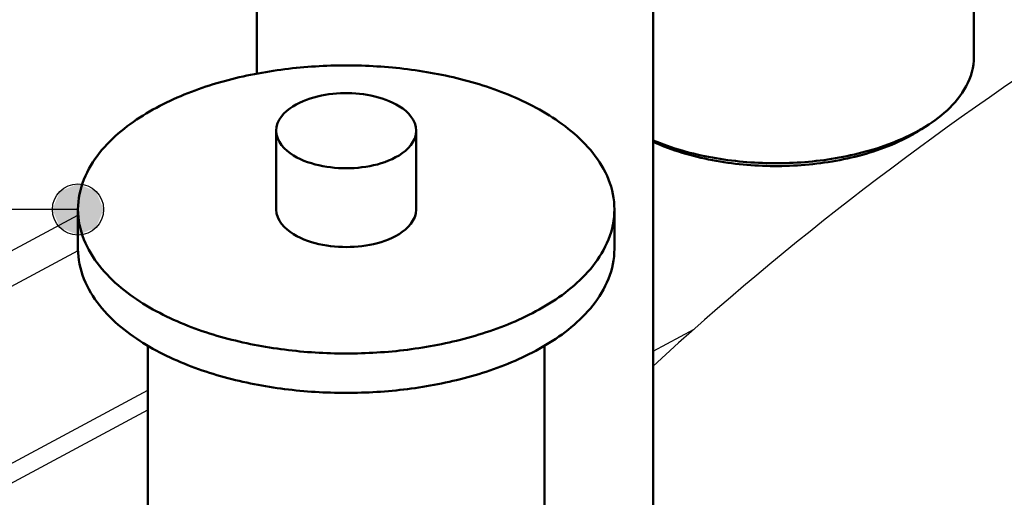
# Model space of a CAD drawing. Header units: millimetres. Extents: x 0 to 841, y 0 to 594.
# Tile 12 of 50: x 190 to 220, y 359 to 374. Entities that reach past the tile are written whole.
import ezdxf

# ---------------------------------------------------------------- set-up
doc = ezdxf.new("R2010")
doc.units = ezdxf.units.MM
for name, color, linetype, lineweight in [('ACH', 7, 'CONTINUOUS', 13), ('COTA', 7, 'CONTINUOUS', 25), ('FINA', 7, 'CONTINUOUS', 25), ('VIS', 7, 'CONTINUOUS', 50)]:
    doc.layers.add(name, color=color, linetype=linetype, lineweight=lineweight)

msp = doc.modelspace()

# ---------------------------------------------------------------- hatches: boundary and pattern name
at = {"layer": 'ACH'}
h = msp.add_hatch(color=7, dxfattribs=at)
h.dxf.hatch_style = 1
h.paths.add_polyline_path([(192.282, 368.413), (192.048, 368.978), (191.482, 369.213), (190.917, 368.978), (190.682, 368.413), (190.917, 367.847), (191.482, 367.613), (192.048, 367.847)])

# ---------------------------------------------------------------- linework, layer by layer
at = {"layer": 'COTA'}
msp.add_line((191.482, 368.413), (176.568, 368.413), dxfattribs=at)
msp.add_circle((191.482, 368.413), 0.8, dxfattribs=at)
at = {"layer": 'FINA'}
for points in [[(219.498, 395.745), (219.498, 373.186)], [(197.07, 380.354), (197.07, 372.657)], [(209.467, 380.354), (209.467, 357.794)], [(218.081, 371.068), (218.181, 371.135), (218.28, 371.205), (218.377, 371.277), (218.472, 371.352), (218.564, 371.429), (218.654, 371.51), (218.742, 371.593), (218.826, 371.679), (218.908, 371.768), (218.985, 371.861), (219.059, 371.956), (219.129, 372.055), (219.194, 372.157), (219.254, 372.261), (219.309, 372.369), (219.357, 372.48), (219.399, 372.593), (219.434, 372.708), (219.462, 372.826), (219.482, 372.945), (219.494, 373.065), (219.498, 373.186)], [(208.254, 368.413), (208.251, 368.533), (208.242, 368.653), (208.227, 368.773), (208.206, 368.891), (208.18, 369.009), (208.148, 369.125), (208.111, 369.239), (208.069, 369.352), (208.023, 369.463), (207.971, 369.572), (207.916, 369.679), (207.856, 369.783), (207.793, 369.886), (207.726, 369.986), (207.655, 370.083), (207.582, 370.179), (207.506, 370.272), (207.427, 370.363), (207.345, 370.451), (207.261, 370.538), (207.175, 370.622), (207.087, 370.704), (206.997, 370.784), (206.905, 370.862), (206.812, 370.937), (206.716, 371.011), (206.62, 371.083), (206.522, 371.153), (206.423, 371.221), (206.322, 371.287), (206.221, 371.352), (206.118, 371.415), (206.014, 371.476), (205.909, 371.535), (205.804, 371.593), (205.697, 371.649), (205.59, 371.704), (205.482, 371.757), (205.373, 371.809), (205.264, 371.859), (205.154, 371.908), (205.043, 371.955), (204.932, 372.001), (204.82, 372.046), (204.708, 372.09), (204.595, 372.132), (204.482, 372.172), (204.368, 372.212), (204.254, 372.25), (204.14, 372.287), (204.025, 372.323), (203.909, 372.358), (203.794, 372.391), (203.678, 372.424), (203.561, 372.455), (203.445, 372.485), (203.328, 372.514), (203.211, 372.542), (203.094, 372.569), (202.976, 372.594), (202.858, 372.619), (202.74, 372.643), (202.622, 372.665), (202.503, 372.687), (202.385, 372.708), (202.266, 372.727), (202.147, 372.746), (202.028, 372.763), (201.909, 372.78), (201.789, 372.795), (201.67, 372.81), (201.55, 372.824), (201.43, 372.836), (201.311, 372.848), (201.191, 372.859), (201.071, 372.869), (200.951, 372.877), (200.831, 372.885), (200.71, 372.892), (200.59, 372.898), (200.47, 372.903), (200.35, 372.908), (200.229, 372.911), (200.109, 372.913), (199.988, 372.915), (199.868, 372.915), (199.748, 372.915), (199.627, 372.913), (199.507, 372.911), (199.387, 372.908), (199.266, 372.903), (199.146, 372.898), (199.026, 372.892), (198.906, 372.885), (198.785, 372.877), (198.665, 372.869), (198.545, 372.859), (198.425, 372.848), (198.306, 372.836), (198.186, 372.824), (198.066, 372.81), (197.947, 372.795), (197.827, 372.78), (197.708, 372.763), (197.589, 372.746), (197.47, 372.727), (197.351, 372.708), (197.233, 372.687), (197.114, 372.665), (196.996, 372.643), (196.878, 372.619), (196.76, 372.594), (196.643, 372.569), (196.525, 372.542), (196.408, 372.514), (196.291, 372.485), (196.175, 372.455), (196.058, 372.424), (195.942, 372.391), (195.827, 372.358), (195.712, 372.323), (195.597, 372.287), (195.482, 372.25), (195.368, 372.212), (195.254, 372.172), (195.141, 372.132), (195.028, 372.09), (194.916, 372.046), (194.804, 372.001), (194.693, 371.955), (194.582, 371.908), (194.472, 371.859), (194.363, 371.809), (194.254, 371.757), (194.146, 371.704), (194.039, 371.649), (193.932, 371.593), (193.827, 371.535), (193.722, 371.476), (193.618, 371.415), (193.516, 371.352), (193.414, 371.287), (193.314, 371.221), (193.214, 371.153), (193.116, 371.083), (193.02, 371.011), (192.925, 370.937), (192.831, 370.862), (192.739, 370.784), (192.649, 370.704), (192.561, 370.622), (192.475, 370.538), (192.391, 370.451), (192.31, 370.363), (192.231, 370.272), (192.154, 370.179), (192.081, 370.083), (192.011, 369.986), (191.944, 369.886), (191.88, 369.783), (191.821, 369.679), (191.765, 369.572), (191.714, 369.463), (191.667, 369.352), (191.625, 369.239), (191.588, 369.125), (191.556, 369.009), (191.53, 368.891), (191.509, 368.773), (191.494, 368.653), (191.485, 368.533), (191.482, 368.413)], [(220.868, 372.526), (220.424, 372.221), (219.981, 371.914), (219.54, 371.606), (219.1, 371.294), (218.662, 370.981), (218.226, 370.666), (217.791, 370.348), (217.357, 370.028), (216.925, 369.706), (216.495, 369.382), (216.067, 369.056), (215.64, 368.727), (215.215, 368.396), (214.792, 368.063), (214.371, 367.727), (213.951, 367.389), (213.533, 367.049), (213.118, 366.707), (212.704, 366.362), (212.292, 366.015), (211.882, 365.665), (211.474, 365.314), (211.068, 364.959), (210.665, 364.603), (210.263, 364.244), (209.864, 363.882), (209.467, 363.518)], [(202.056, 370.874), (202.044, 370.993), (202.012, 371.108), (201.96, 371.217), (201.894, 371.317), (201.816, 371.408), (201.729, 371.491), (201.636, 371.566), (201.536, 371.633), (201.433, 371.694), (201.326, 371.749), (201.217, 371.798), (201.105, 371.842), (200.992, 371.881), (200.877, 371.916), (200.761, 371.946), (200.643, 371.972), (200.525, 371.994), (200.407, 372.012), (200.287, 372.026), (200.168, 372.037), (200.048, 372.044), (199.928, 372.048), (199.808, 372.048), (199.688, 372.044), (199.568, 372.037), (199.449, 372.026), (199.33, 372.012), (199.211, 371.994), (199.093, 371.972), (198.976, 371.946), (198.859, 371.916), (198.744, 371.881), (198.631, 371.842), (198.519, 371.798), (198.41, 371.749), (198.303, 371.694), (198.2, 371.633), (198.101, 371.566), (198.007, 371.491), (197.92, 371.408), (197.842, 371.317), (197.776, 371.217), (197.725, 371.108), (197.692, 370.993), (197.68, 370.874)], [(217.683, 370.833), (217.75, 370.87), (217.818, 370.907), (217.884, 370.946), (217.95, 370.986), (218.016, 371.026), (218.081, 371.068)], [(217.856, 370.922), (218.081, 371.068)], [(217.856, 370.922), (217.874, 370.934), (217.893, 370.946), (217.911, 370.958), (217.929, 370.97), (217.947, 370.982), (217.965, 370.995)], [(197.68, 370.874), (197.692, 370.751), (197.727, 370.634), (197.78, 370.523), (197.849, 370.421), (197.93, 370.329), (198.02, 370.245), (198.117, 370.17), (198.219, 370.102), (198.326, 370.041), (198.436, 369.986), (198.548, 369.937), (198.663, 369.893), (198.78, 369.855), (198.898, 369.821), (199.017, 369.792), (199.137, 369.766), (199.259, 369.746), (199.38, 369.729), (199.502, 369.716), (199.625, 369.706), (199.748, 369.701), (199.871, 369.699), (199.993, 369.701), (200.116, 369.707), (200.239, 369.716), (200.361, 369.729), (200.483, 369.746), (200.604, 369.767), (200.724, 369.793), (200.843, 369.822), (200.961, 369.856), (201.078, 369.895), (201.193, 369.939), (201.305, 369.988), (201.415, 370.043)], [(197.68, 370.874), (197.68, 368.413)], [(201.415, 370.043), (201.521, 370.104), (201.623, 370.172), (201.719, 370.247), (201.808, 370.331), (201.888, 370.423), (201.957, 370.525), (202.01, 370.635), (202.044, 370.752), (202.056, 370.874)], [(202.056, 370.874), (202.056, 368.413)], [(209.467, 370.571), (209.579, 370.525), (209.691, 370.48), (209.804, 370.438), (209.918, 370.397), (210.032, 370.358), (210.147, 370.321), (210.262, 370.285), (210.378, 370.251), (210.495, 370.218), (210.611, 370.187), (210.729, 370.158), (210.846, 370.13), (210.964, 370.103), (211.082, 370.078), (211.201, 370.055), (211.319, 370.032), (211.438, 370.012), (211.558, 369.992), (211.677, 369.974), (211.797, 369.957), (211.917, 369.942), (212.037, 369.928), (212.157, 369.915), (212.277, 369.904), (212.397, 369.894), (212.518, 369.885), (212.638, 369.877), (212.759, 369.871), (212.88, 369.866), (213.001, 369.862), (213.121, 369.859), (213.242, 369.858), (213.363, 369.858), (213.484, 369.86), (213.604, 369.862), (213.725, 369.866), (213.846, 369.871), (213.967, 369.877), (214.087, 369.885), (214.208, 369.894), (214.328, 369.904), (214.448, 369.916), (214.568, 369.928), (214.688, 369.943), (214.808, 369.958), (214.928, 369.975), (215.047, 369.993), (215.167, 370.013), (215.285, 370.033), (215.404, 370.056), (215.523, 370.079), (215.641, 370.105), (215.759, 370.131), (215.876, 370.159), (215.993, 370.189), (216.11, 370.22), (216.226, 370.252), (216.342, 370.287), (216.458, 370.322), (216.573, 370.36), (216.687, 370.399), (216.801, 370.44), (216.914, 370.482), (217.026, 370.527), (217.138, 370.573), (217.249, 370.621), (217.359, 370.671), (217.468, 370.723), (217.576, 370.777), (217.683, 370.833)], [(209.467, 370.527), (209.578, 370.477), (209.689, 370.43), (209.802, 370.384), (209.915, 370.341), (210.029, 370.299), (210.144, 370.259), (210.259, 370.221), (210.375, 370.185), (210.491, 370.15), (210.608, 370.117), (210.726, 370.086), (210.843, 370.056), (210.961, 370.028), (211.08, 370.001), (211.199, 369.976), (211.318, 369.952), (211.437, 369.93), (211.557, 369.91), (211.677, 369.891), (211.797, 369.873), (211.917, 369.857), (212.038, 369.842), (212.158, 369.828), (212.279, 369.816), (212.4, 369.806), (212.521, 369.796), (212.642, 369.788), (212.763, 369.782), (212.885, 369.776), (213.006, 369.772), (213.127, 369.77), (213.249, 369.769), (213.37, 369.769), (213.492, 369.77), (213.613, 369.773), (213.734, 369.777), (213.856, 369.783), (213.977, 369.789), (214.098, 369.798), (214.219, 369.807), (214.34, 369.818), (214.461, 369.83), (214.581, 369.844), (214.702, 369.859), (214.822, 369.876), (214.942, 369.894), (215.062, 369.913), (215.182, 369.934), (215.301, 369.956), (215.42, 369.98), (215.539, 370.005), (215.657, 370.032), (215.775, 370.06), (215.893, 370.09), (216.01, 370.122), (216.127, 370.155), (216.243, 370.19), (216.359, 370.227), (216.474, 370.265), (216.589, 370.306), (216.703, 370.348), (216.816, 370.392), (216.928, 370.437), (217.04, 370.485), (217.15, 370.535), (217.26, 370.587), (217.369, 370.641), (217.476, 370.697)], [(217.476, 370.697), (217.541, 370.733), (217.605, 370.769), (217.669, 370.806), (217.732, 370.843), (217.794, 370.882), (217.856, 370.922)], [(135.528, 338.194), (191.482, 368.235)], [(191.482, 368.413), (191.485, 368.292), (191.494, 368.172), (191.509, 368.053), (191.53, 367.935), (191.556, 367.817), (191.588, 367.701), (191.625, 367.587), (191.667, 367.474), (191.713, 367.363), (191.765, 367.254), (191.82, 367.147), (191.88, 367.043), (191.943, 366.94), (192.01, 366.84), (192.08, 366.743), (192.154, 366.647), (192.23, 366.554), (192.309, 366.463), (192.39, 366.375), (192.474, 366.289), (192.56, 366.204), (192.648, 366.122), (192.738, 366.043), (192.83, 365.965), (192.924, 365.889), (193.019, 365.815), (193.115, 365.743), (193.213, 365.673), (193.312, 365.605), (193.413, 365.539), (193.514, 365.474), (193.617, 365.412), (193.721, 365.351), (193.825, 365.291), (193.931, 365.233), (194.037, 365.177), (194.144, 365.122), (194.252, 365.069), (194.361, 365.017), (194.47, 364.967), (194.58, 364.918), (194.691, 364.871), (194.802, 364.825), (194.914, 364.78), (195.026, 364.737), (195.139, 364.695), (195.252, 364.654), (195.366, 364.614), (195.48, 364.576), (195.594, 364.539), (195.709, 364.503), (195.824, 364.468), (195.94, 364.435), (196.056, 364.403), (196.172, 364.371), (196.289, 364.341), (196.405, 364.312), (196.522, 364.284), (196.64, 364.257), (196.757, 364.232), (196.875, 364.207), (196.993, 364.183), (197.111, 364.161), (197.23, 364.139), (197.348, 364.119), (197.467, 364.099), (197.586, 364.08), (197.705, 364.063), (197.824, 364.046), (197.943, 364.031), (198.063, 364.016), (198.182, 364.002), (198.302, 363.99), (198.422, 363.978), (198.542, 363.967), (198.662, 363.957), (198.782, 363.948), (198.902, 363.94), (199.022, 363.933), (199.142, 363.927), (199.262, 363.922), (199.382, 363.918), (199.503, 363.915), (199.623, 363.912), (199.743, 363.911), (199.864, 363.91), (199.984, 363.911), (200.104, 363.912), (200.225, 363.915), (200.345, 363.918), (200.465, 363.922), (200.586, 363.927), (200.706, 363.933), (200.826, 363.94), (200.946, 363.948), (201.066, 363.957), (201.186, 363.966), (201.306, 363.977), (201.426, 363.989), (201.545, 364.001), (201.665, 364.015), (201.784, 364.03), (201.904, 364.045), (202.023, 364.062), (202.142, 364.079), (202.261, 364.098), (202.379, 364.117), (202.498, 364.138), (202.616, 364.159), (202.735, 364.182), (202.853, 364.205), (202.97, 364.23), (203.088, 364.256), (203.205, 364.282), (203.322, 364.31), (203.439, 364.339), (203.556, 364.369), (203.672, 364.4), (203.788, 364.433), (203.904, 364.466), (204.019, 364.501), (204.134, 364.536), (204.248, 364.573), (204.362, 364.612), (204.476, 364.651), (204.589, 364.692), (204.702, 364.734), (204.814, 364.777), (204.926, 364.822), (205.037, 364.868), (205.148, 364.915), (205.258, 364.964), (205.367, 365.014), (205.476, 365.065), (205.584, 365.118), (205.691, 365.173), (205.798, 365.229)], [(191.482, 368.413), (191.482, 367.182)], [(197.68, 368.413), (197.692, 368.291), (197.727, 368.173), (197.78, 368.062), (197.849, 367.961), (197.93, 367.868), (198.02, 367.785), (198.117, 367.709), (198.219, 367.641), (198.326, 367.58), (198.436, 367.525), (198.548, 367.476), (198.663, 367.433), (198.78, 367.394), (198.898, 367.36), (199.017, 367.331), (199.137, 367.306), (199.259, 367.285), (199.38, 367.268), (199.502, 367.255), (199.625, 367.246), (199.748, 367.24), (199.871, 367.238), (199.993, 367.24), (200.116, 367.246), (200.239, 367.255), (200.361, 367.268), (200.483, 367.286), (200.604, 367.307), (200.724, 367.332), (200.843, 367.361), (200.961, 367.395), (201.078, 367.434), (201.193, 367.478), (201.305, 367.527), (201.415, 367.582)], [(201.415, 367.582), (201.521, 367.643), (201.623, 367.711), (201.719, 367.787), (201.808, 367.87), (201.888, 367.962), (201.957, 368.064), (202.01, 368.174), (202.044, 368.291), (202.056, 368.413)], [(205.798, 365.229), (205.904, 365.287), (206.008, 365.346), (206.112, 365.408), (206.215, 365.47), (206.317, 365.535), (206.418, 365.601), (206.517, 365.669), (206.616, 365.739), (206.712, 365.811), (206.808, 365.885), (206.901, 365.961), (206.994, 366.039), (207.084, 366.119), (207.172, 366.201), (207.258, 366.285), (207.343, 366.372), (207.424, 366.46), (207.503, 366.551), (207.58, 366.644), (207.654, 366.74), (207.724, 366.838), (207.791, 366.938), (207.855, 367.04), (207.915, 367.145), (207.97, 367.252), (208.022, 367.361), (208.069, 367.472), (208.111, 367.585), (208.148, 367.7), (208.18, 367.816), (208.206, 367.934), (208.227, 368.052), (208.242, 368.172), (208.251, 368.292), (208.254, 368.413)], [(208.254, 368.413), (208.254, 367.182)], [(135.528, 337.086), (191.483, 367.128)], [(191.482, 367.182), (191.485, 367.062), (191.494, 366.942), (191.509, 366.823), (191.53, 366.704), (191.556, 366.587), (191.588, 366.471), (191.625, 366.356), (191.667, 366.243), (191.713, 366.133), (191.765, 366.024), (191.82, 365.917), (191.88, 365.812), (191.943, 365.71), (192.01, 365.61), (192.08, 365.512), (192.154, 365.417), (192.23, 365.324), (192.309, 365.233), (192.39, 365.145), (192.474, 365.058), (192.56, 364.974), (192.648, 364.892), (192.738, 364.812), (192.83, 364.734), (192.924, 364.659), (193.019, 364.585), (193.115, 364.513), (193.213, 364.443), (193.312, 364.375), (193.413, 364.309), (193.514, 364.244), (193.617, 364.181), (193.721, 364.12), (193.825, 364.061), (193.931, 364.003), (194.037, 363.947), (194.144, 363.892), (194.252, 363.839), (194.361, 363.787), (194.47, 363.737), (194.58, 363.688), (194.691, 363.641), (194.802, 363.594), (194.914, 363.55), (195.026, 363.506), (195.139, 363.464), (195.252, 363.424), (195.366, 363.384), (195.48, 363.346), (195.594, 363.309), (195.709, 363.273), (195.824, 363.238), (195.94, 363.205), (196.056, 363.172), (196.172, 363.141), (196.289, 363.111), (196.405, 363.082), (196.522, 363.054), (196.64, 363.027), (196.757, 363.001), (196.875, 362.977), (196.993, 362.953), (197.111, 362.93), (197.23, 362.909), (197.348, 362.888), (197.467, 362.869), (197.586, 362.85), (197.705, 362.832), (197.824, 362.816), (197.943, 362.8), (198.063, 362.786), (198.182, 362.772), (198.302, 362.759), (198.422, 362.748), (198.542, 362.737), (198.662, 362.727), (198.782, 362.718), (198.902, 362.71), (199.022, 362.703), (199.142, 362.697), (199.262, 362.692), (199.382, 362.688), (199.503, 362.684), (199.623, 362.682), (199.743, 362.681), (199.864, 362.68), (199.984, 362.68), (200.104, 362.682), (200.225, 362.684), (200.345, 362.687), (200.465, 362.691), (200.586, 362.697), (200.706, 362.703), (200.826, 362.71), (200.946, 362.717), (201.066, 362.726), (201.186, 362.736), (201.306, 362.747), (201.426, 362.758), (201.545, 362.771), (201.665, 362.785), (201.784, 362.799), (201.904, 362.815), (202.023, 362.831), (202.142, 362.849), (202.261, 362.867), (202.379, 362.887), (202.498, 362.907), (202.616, 362.929), (202.735, 362.951), (202.853, 362.975), (202.97, 363), (203.088, 363.025), (203.205, 363.052), (203.322, 363.08), (203.439, 363.109), (203.556, 363.139), (203.672, 363.17), (203.788, 363.202), (203.904, 363.236), (204.019, 363.27), (204.134, 363.306), (204.248, 363.343), (204.362, 363.381), (204.476, 363.421), (204.589, 363.461), (204.702, 363.503), (204.814, 363.547), (204.926, 363.591), (205.037, 363.637), (205.148, 363.684), (205.258, 363.733), (205.367, 363.783), (205.476, 363.835), (205.584, 363.888), (205.691, 363.943), (205.798, 363.999)], [(205.798, 363.999), (205.904, 364.057), (206.008, 364.116), (206.112, 364.177), (206.215, 364.24), (206.317, 364.305), (206.418, 364.371), (206.517, 364.439), (206.616, 364.509), (206.712, 364.581), (206.808, 364.655), (206.901, 364.731), (206.994, 364.808), (207.084, 364.888), (207.172, 364.97), (207.258, 365.055), (207.343, 365.141), (207.424, 365.23), (207.503, 365.321), (207.58, 365.414), (207.654, 365.509), (207.724, 365.607), (207.791, 365.707), (207.855, 365.81), (207.915, 365.915), (207.97, 366.021), (208.022, 366.13), (208.069, 366.242), (208.111, 366.355), (208.148, 366.469), (208.18, 366.586), (208.206, 366.703), (208.227, 366.822), (208.242, 366.942), (208.251, 367.062), (208.254, 367.182)], [(209.467, 363.988), (210.746, 364.675)], [(193.67, 364.15), (193.67, 341.59)], [(206.066, 364.15), (206.066, 356.453)], [(135.528, 331.55), (193.67, 362.766)], [(156.926, 342.423), (193.67, 362.151)]]:
    msp.add_lwpolyline(points, dxfattribs=at)
at = {"layer": 'VIS'}
for points in [[(219.498, 395.745), (219.498, 373.186)], [(197.07, 380.354), (197.07, 372.657)], [(209.467, 380.354), (209.467, 357.794)], [(218.081, 371.068), (218.181, 371.135), (218.28, 371.205), (218.377, 371.277), (218.472, 371.352), (218.564, 371.429), (218.654, 371.51), (218.742, 371.593), (218.826, 371.679), (218.908, 371.768), (218.985, 371.861), (219.059, 371.956), (219.129, 372.055), (219.194, 372.157), (219.254, 372.261), (219.309, 372.369), (219.357, 372.48), (219.399, 372.593), (219.434, 372.708), (219.462, 372.826), (219.482, 372.945), (219.494, 373.065), (219.498, 373.186)], [(208.254, 368.413), (208.251, 368.533), (208.242, 368.653), (208.227, 368.773), (208.206, 368.891), (208.18, 369.009), (208.148, 369.125), (208.111, 369.239), (208.069, 369.352), (208.023, 369.463), (207.971, 369.572), (207.916, 369.679), (207.856, 369.783), (207.793, 369.886), (207.726, 369.986), (207.655, 370.083), (207.582, 370.179), (207.506, 370.272), (207.427, 370.363), (207.345, 370.451), (207.261, 370.538), (207.175, 370.622), (207.087, 370.704), (206.997, 370.784), (206.905, 370.862), (206.812, 370.937), (206.716, 371.011), (206.62, 371.083), (206.522, 371.153), (206.423, 371.221), (206.322, 371.287), (206.221, 371.352), (206.118, 371.415), (206.014, 371.476), (205.909, 371.535), (205.804, 371.593), (205.697, 371.649), (205.59, 371.704), (205.482, 371.757), (205.373, 371.809), (205.264, 371.859), (205.154, 371.908), (205.043, 371.955), (204.932, 372.001), (204.82, 372.046), (204.708, 372.09), (204.595, 372.132), (204.482, 372.172), (204.368, 372.212), (204.254, 372.25), (204.14, 372.287), (204.025, 372.323), (203.909, 372.358), (203.794, 372.391), (203.678, 372.424), (203.561, 372.455), (203.445, 372.485), (203.328, 372.514), (203.211, 372.542), (203.094, 372.569), (202.976, 372.594), (202.858, 372.619), (202.74, 372.643), (202.622, 372.665), (202.503, 372.687), (202.385, 372.708), (202.266, 372.727), (202.147, 372.746), (202.028, 372.763), (201.909, 372.78), (201.789, 372.795), (201.67, 372.81), (201.55, 372.824), (201.43, 372.836), (201.311, 372.848), (201.191, 372.859), (201.071, 372.869), (200.951, 372.877), (200.831, 372.885), (200.71, 372.892), (200.59, 372.898), (200.47, 372.903), (200.35, 372.908), (200.229, 372.911), (200.109, 372.913), (199.988, 372.915), (199.868, 372.915), (199.748, 372.915), (199.627, 372.913), (199.507, 372.911), (199.387, 372.908), (199.266, 372.903), (199.146, 372.898), (199.026, 372.892), (198.906, 372.885), (198.785, 372.877), (198.665, 372.869), (198.545, 372.859), (198.425, 372.848), (198.306, 372.836), (198.186, 372.824), (198.066, 372.81), (197.947, 372.795), (197.827, 372.78), (197.708, 372.763), (197.589, 372.746), (197.47, 372.727), (197.351, 372.708), (197.233, 372.687), (197.114, 372.665), (196.996, 372.643), (196.878, 372.619), (196.76, 372.594), (196.643, 372.569), (196.525, 372.542), (196.408, 372.514), (196.291, 372.485), (196.175, 372.455), (196.058, 372.424), (195.942, 372.391), (195.827, 372.358), (195.712, 372.323), (195.597, 372.287), (195.482, 372.25), (195.368, 372.212), (195.254, 372.172), (195.141, 372.132), (195.028, 372.09), (194.916, 372.046), (194.804, 372.001), (194.693, 371.955), (194.582, 371.908), (194.472, 371.859), (194.363, 371.809), (194.254, 371.757), (194.146, 371.704), (194.039, 371.649), (193.932, 371.593), (193.827, 371.535), (193.722, 371.476), (193.618, 371.415), (193.516, 371.352), (193.414, 371.287), (193.314, 371.221), (193.214, 371.153), (193.116, 371.083), (193.02, 371.011), (192.925, 370.937), (192.831, 370.862), (192.739, 370.784), (192.649, 370.704), (192.561, 370.622), (192.475, 370.538), (192.391, 370.451), (192.31, 370.363), (192.231, 370.272), (192.154, 370.179), (192.081, 370.083), (192.011, 369.986), (191.944, 369.886), (191.88, 369.783), (191.821, 369.679), (191.765, 369.572), (191.714, 369.463), (191.667, 369.352), (191.625, 369.239), (191.588, 369.125), (191.556, 369.009), (191.53, 368.891), (191.509, 368.773), (191.494, 368.653), (191.485, 368.533), (191.482, 368.413)], [(202.056, 370.874), (202.044, 370.993), (202.012, 371.108), (201.96, 371.217), (201.894, 371.317), (201.816, 371.408), (201.729, 371.491), (201.636, 371.566), (201.536, 371.633), (201.433, 371.694), (201.326, 371.749), (201.217, 371.798), (201.105, 371.842), (200.992, 371.881), (200.877, 371.916), (200.761, 371.946), (200.643, 371.972), (200.525, 371.994), (200.407, 372.012), (200.287, 372.026), (200.168, 372.037), (200.048, 372.044), (199.928, 372.048), (199.808, 372.048), (199.688, 372.044), (199.568, 372.037), (199.449, 372.026), (199.33, 372.012), (199.211, 371.994), (199.093, 371.972), (198.976, 371.946), (198.859, 371.916), (198.744, 371.881), (198.631, 371.842), (198.519, 371.798), (198.41, 371.749), (198.303, 371.694), (198.2, 371.633), (198.101, 371.566), (198.007, 371.491), (197.92, 371.408), (197.842, 371.317), (197.776, 371.217), (197.725, 371.108), (197.692, 370.993), (197.68, 370.874)], [(217.683, 370.833), (217.75, 370.87), (217.818, 370.907), (217.884, 370.946), (217.95, 370.986), (218.016, 371.026), (218.081, 371.068)], [(217.856, 370.922), (218.081, 371.068)], [(217.856, 370.922), (217.874, 370.934), (217.893, 370.946), (217.911, 370.958), (217.929, 370.97), (217.947, 370.982), (217.965, 370.995)], [(197.68, 370.874), (197.692, 370.751), (197.727, 370.634), (197.78, 370.523), (197.849, 370.421), (197.93, 370.329), (198.02, 370.245), (198.117, 370.17), (198.219, 370.102), (198.326, 370.041), (198.436, 369.986), (198.548, 369.937), (198.663, 369.893), (198.78, 369.855), (198.898, 369.821), (199.017, 369.792), (199.137, 369.766), (199.259, 369.746), (199.38, 369.729), (199.502, 369.716), (199.625, 369.706), (199.748, 369.701), (199.871, 369.699), (199.993, 369.701), (200.116, 369.707), (200.239, 369.716), (200.361, 369.729), (200.483, 369.746), (200.604, 369.767), (200.724, 369.793), (200.843, 369.822), (200.961, 369.856), (201.078, 369.895), (201.193, 369.939), (201.305, 369.988), (201.415, 370.043)], [(197.68, 370.874), (197.68, 368.413)], [(201.415, 370.043), (201.521, 370.104), (201.623, 370.172), (201.719, 370.247), (201.808, 370.331), (201.888, 370.423), (201.957, 370.525), (202.01, 370.635), (202.044, 370.752), (202.056, 370.874)], [(202.056, 370.874), (202.056, 368.413)], [(209.467, 370.571), (209.579, 370.525), (209.691, 370.48), (209.804, 370.438), (209.918, 370.397), (210.032, 370.358), (210.147, 370.321), (210.262, 370.285), (210.378, 370.251), (210.495, 370.218), (210.611, 370.187), (210.729, 370.158), (210.846, 370.13), (210.964, 370.103), (211.082, 370.078), (211.201, 370.055), (211.319, 370.032), (211.438, 370.012), (211.558, 369.992), (211.677, 369.974), (211.797, 369.957), (211.917, 369.942), (212.037, 369.928), (212.157, 369.915), (212.277, 369.904), (212.397, 369.894), (212.518, 369.885), (212.638, 369.877), (212.759, 369.871), (212.88, 369.866), (213.001, 369.862), (213.121, 369.859), (213.242, 369.858), (213.363, 369.858), (213.484, 369.86), (213.604, 369.862), (213.725, 369.866), (213.846, 369.871), (213.967, 369.877), (214.087, 369.885), (214.208, 369.894), (214.328, 369.904), (214.448, 369.916), (214.568, 369.928), (214.688, 369.943), (214.808, 369.958), (214.928, 369.975), (215.047, 369.993), (215.167, 370.013), (215.285, 370.033), (215.404, 370.056), (215.523, 370.079), (215.641, 370.105), (215.759, 370.131), (215.876, 370.159), (215.993, 370.189), (216.11, 370.22), (216.226, 370.252), (216.342, 370.287), (216.458, 370.322), (216.573, 370.36), (216.687, 370.399), (216.801, 370.44), (216.914, 370.482), (217.026, 370.527), (217.138, 370.573), (217.249, 370.621), (217.359, 370.671), (217.468, 370.723), (217.576, 370.777), (217.683, 370.833)], [(209.467, 370.527), (209.578, 370.477), (209.689, 370.43), (209.802, 370.384), (209.915, 370.341), (210.029, 370.299), (210.144, 370.259), (210.259, 370.221), (210.375, 370.185), (210.491, 370.15), (210.608, 370.117), (210.726, 370.086), (210.843, 370.056), (210.961, 370.028), (211.08, 370.001), (211.199, 369.976), (211.318, 369.952), (211.437, 369.93), (211.557, 369.91), (211.677, 369.891), (211.797, 369.873), (211.917, 369.857), (212.038, 369.842), (212.158, 369.828), (212.279, 369.816), (212.4, 369.806), (212.521, 369.796), (212.642, 369.788), (212.763, 369.782), (212.885, 369.776), (213.006, 369.772), (213.127, 369.77), (213.249, 369.769), (213.37, 369.769), (213.492, 369.77), (213.613, 369.773), (213.734, 369.777), (213.856, 369.783), (213.977, 369.789), (214.098, 369.798), (214.219, 369.807), (214.34, 369.818), (214.461, 369.83), (214.581, 369.844), (214.702, 369.859), (214.822, 369.876), (214.942, 369.894), (215.062, 369.913), (215.182, 369.934), (215.301, 369.956), (215.42, 369.98), (215.539, 370.005), (215.657, 370.032), (215.775, 370.06), (215.893, 370.09), (216.01, 370.122), (216.127, 370.155), (216.243, 370.19), (216.359, 370.227), (216.474, 370.265), (216.589, 370.306), (216.703, 370.348), (216.816, 370.392), (216.928, 370.437), (217.04, 370.485), (217.15, 370.535), (217.26, 370.587), (217.369, 370.641), (217.476, 370.697)], [(217.476, 370.697), (217.541, 370.733), (217.605, 370.769), (217.669, 370.806), (217.732, 370.843), (217.794, 370.882), (217.856, 370.922)], [(191.482, 368.413), (191.485, 368.292), (191.494, 368.172), (191.509, 368.053), (191.53, 367.935), (191.556, 367.817), (191.588, 367.701), (191.625, 367.587), (191.667, 367.474), (191.713, 367.363), (191.765, 367.254), (191.82, 367.147), (191.88, 367.043), (191.943, 366.94), (192.01, 366.84), (192.08, 366.743), (192.154, 366.647), (192.23, 366.554), (192.309, 366.463), (192.39, 366.375), (192.474, 366.289), (192.56, 366.204), (192.648, 366.122), (192.738, 366.043), (192.83, 365.965), (192.924, 365.889), (193.019, 365.815), (193.115, 365.743), (193.213, 365.673), (193.312, 365.605), (193.413, 365.539), (193.514, 365.474), (193.617, 365.412), (193.721, 365.351), (193.825, 365.291), (193.931, 365.233), (194.037, 365.177), (194.144, 365.122), (194.252, 365.069), (194.361, 365.017), (194.47, 364.967), (194.58, 364.918), (194.691, 364.871), (194.802, 364.825), (194.914, 364.78), (195.026, 364.737), (195.139, 364.695), (195.252, 364.654), (195.366, 364.614), (195.48, 364.576), (195.594, 364.539), (195.709, 364.503), (195.824, 364.468), (195.94, 364.435), (196.056, 364.403), (196.172, 364.371), (196.289, 364.341), (196.405, 364.312), (196.522, 364.284), (196.64, 364.257), (196.757, 364.232), (196.875, 364.207), (196.993, 364.183), (197.111, 364.161), (197.23, 364.139), (197.348, 364.119), (197.467, 364.099), (197.586, 364.08), (197.705, 364.063), (197.824, 364.046), (197.943, 364.031), (198.063, 364.016), (198.182, 364.002), (198.302, 363.99), (198.422, 363.978), (198.542, 363.967), (198.662, 363.957), (198.782, 363.948), (198.902, 363.94), (199.022, 363.933), (199.142, 363.927), (199.262, 363.922), (199.382, 363.918), (199.503, 363.915), (199.623, 363.912), (199.743, 363.911), (199.864, 363.91), (199.984, 363.911), (200.104, 363.912), (200.225, 363.915), (200.345, 363.918), (200.465, 363.922), (200.586, 363.927), (200.706, 363.933), (200.826, 363.94), (200.946, 363.948), (201.066, 363.957), (201.186, 363.966), (201.306, 363.977), (201.426, 363.989), (201.545, 364.001), (201.665, 364.015), (201.784, 364.03), (201.904, 364.045), (202.023, 364.062), (202.142, 364.079), (202.261, 364.098), (202.379, 364.117), (202.498, 364.138), (202.616, 364.159), (202.735, 364.182), (202.853, 364.205), (202.97, 364.23), (203.088, 364.256), (203.205, 364.282), (203.322, 364.31), (203.439, 364.339), (203.556, 364.369), (203.672, 364.4), (203.788, 364.433), (203.904, 364.466), (204.019, 364.501), (204.134, 364.536), (204.248, 364.573), (204.362, 364.612), (204.476, 364.651), (204.589, 364.692), (204.702, 364.734), (204.814, 364.777), (204.926, 364.822), (205.037, 364.868), (205.148, 364.915), (205.258, 364.964), (205.367, 365.014), (205.476, 365.065), (205.584, 365.118), (205.691, 365.173), (205.798, 365.229)], [(191.482, 368.413), (191.482, 367.182)], [(197.68, 368.413), (197.692, 368.291), (197.727, 368.173), (197.78, 368.062), (197.849, 367.961), (197.93, 367.868), (198.02, 367.785), (198.117, 367.709), (198.219, 367.641), (198.326, 367.58), (198.436, 367.525), (198.548, 367.476), (198.663, 367.433), (198.78, 367.394), (198.898, 367.36), (199.017, 367.331), (199.137, 367.306), (199.259, 367.285), (199.38, 367.268), (199.502, 367.255), (199.625, 367.246), (199.748, 367.24), (199.871, 367.238), (199.993, 367.24), (200.116, 367.246), (200.239, 367.255), (200.361, 367.268), (200.483, 367.286), (200.604, 367.307), (200.724, 367.332), (200.843, 367.361), (200.961, 367.395), (201.078, 367.434), (201.193, 367.478), (201.305, 367.527), (201.415, 367.582)], [(201.415, 367.582), (201.521, 367.643), (201.623, 367.711), (201.719, 367.787), (201.808, 367.87), (201.888, 367.962), (201.957, 368.064), (202.01, 368.174), (202.044, 368.291), (202.056, 368.413)], [(205.798, 365.229), (205.904, 365.287), (206.008, 365.346), (206.112, 365.408), (206.215, 365.47), (206.317, 365.535), (206.418, 365.601), (206.517, 365.669), (206.616, 365.739), (206.712, 365.811), (206.808, 365.885), (206.901, 365.961), (206.994, 366.039), (207.084, 366.119), (207.172, 366.201), (207.258, 366.285), (207.343, 366.372), (207.424, 366.46), (207.503, 366.551), (207.58, 366.644), (207.654, 366.74), (207.724, 366.838), (207.791, 366.938), (207.855, 367.04), (207.915, 367.145), (207.97, 367.252), (208.022, 367.361), (208.069, 367.472), (208.111, 367.585), (208.148, 367.7), (208.18, 367.816), (208.206, 367.934), (208.227, 368.052), (208.242, 368.172), (208.251, 368.292), (208.254, 368.413)], [(208.254, 368.413), (208.254, 367.182)], [(191.482, 367.182), (191.485, 367.062), (191.494, 366.942), (191.509, 366.823), (191.53, 366.704), (191.556, 366.587), (191.588, 366.471), (191.625, 366.356), (191.667, 366.243), (191.713, 366.133), (191.765, 366.024), (191.82, 365.917), (191.88, 365.812), (191.943, 365.71), (192.01, 365.61), (192.08, 365.512), (192.154, 365.417), (192.23, 365.324), (192.309, 365.233), (192.39, 365.145), (192.474, 365.058), (192.56, 364.974), (192.648, 364.892), (192.738, 364.812), (192.83, 364.734), (192.924, 364.659), (193.019, 364.585), (193.115, 364.513), (193.213, 364.443), (193.312, 364.375), (193.413, 364.309), (193.514, 364.244), (193.617, 364.181), (193.721, 364.12), (193.825, 364.061), (193.931, 364.003), (194.037, 363.947), (194.144, 363.892), (194.252, 363.839), (194.361, 363.787), (194.47, 363.737), (194.58, 363.688), (194.691, 363.641), (194.802, 363.594), (194.914, 363.55), (195.026, 363.506), (195.139, 363.464), (195.252, 363.424), (195.366, 363.384), (195.48, 363.346), (195.594, 363.309), (195.709, 363.273), (195.824, 363.238), (195.94, 363.205), (196.056, 363.172), (196.172, 363.141), (196.289, 363.111), (196.405, 363.082), (196.522, 363.054), (196.64, 363.027), (196.757, 363.001), (196.875, 362.977), (196.993, 362.953), (197.111, 362.93), (197.23, 362.909), (197.348, 362.888), (197.467, 362.869), (197.586, 362.85), (197.705, 362.832), (197.824, 362.816), (197.943, 362.8), (198.063, 362.786), (198.182, 362.772), (198.302, 362.759), (198.422, 362.748), (198.542, 362.737), (198.662, 362.727), (198.782, 362.718), (198.902, 362.71), (199.022, 362.703), (199.142, 362.697), (199.262, 362.692), (199.382, 362.688), (199.503, 362.684), (199.623, 362.682), (199.743, 362.681), (199.864, 362.68), (199.984, 362.68), (200.104, 362.682), (200.225, 362.684), (200.345, 362.687), (200.465, 362.691), (200.586, 362.697), (200.706, 362.703), (200.826, 362.71), (200.946, 362.717), (201.066, 362.726), (201.186, 362.736), (201.306, 362.747), (201.426, 362.758), (201.545, 362.771), (201.665, 362.785), (201.784, 362.799), (201.904, 362.815), (202.023, 362.831), (202.142, 362.849), (202.261, 362.867), (202.379, 362.887), (202.498, 362.907), (202.616, 362.929), (202.735, 362.951), (202.853, 362.975), (202.97, 363), (203.088, 363.025), (203.205, 363.052), (203.322, 363.08), (203.439, 363.109), (203.556, 363.139), (203.672, 363.17), (203.788, 363.202), (203.904, 363.236), (204.019, 363.27), (204.134, 363.306), (204.248, 363.343), (204.362, 363.381), (204.476, 363.421), (204.589, 363.461), (204.702, 363.503), (204.814, 363.547), (204.926, 363.591), (205.037, 363.637), (205.148, 363.684), (205.258, 363.733), (205.367, 363.783), (205.476, 363.835), (205.584, 363.888), (205.691, 363.943), (205.798, 363.999)], [(205.798, 363.999), (205.904, 364.057), (206.008, 364.116), (206.112, 364.177), (206.215, 364.24), (206.317, 364.305), (206.418, 364.371), (206.517, 364.439), (206.616, 364.509), (206.712, 364.581), (206.808, 364.655), (206.901, 364.731), (206.994, 364.808), (207.084, 364.888), (207.172, 364.97), (207.258, 365.055), (207.343, 365.141), (207.424, 365.23), (207.503, 365.321), (207.58, 365.414), (207.654, 365.509), (207.724, 365.607), (207.791, 365.707), (207.855, 365.81), (207.915, 365.915), (207.97, 366.021), (208.022, 366.13), (208.069, 366.242), (208.111, 366.355), (208.148, 366.469), (208.18, 366.586), (208.206, 366.703), (208.227, 366.822), (208.242, 366.942), (208.251, 367.062), (208.254, 367.182)], [(193.67, 364.15), (193.67, 341.59)], [(206.066, 364.15), (206.066, 356.453)]]:
    msp.add_lwpolyline(points, dxfattribs=at)

doc.saveas('drawing.dxf')
